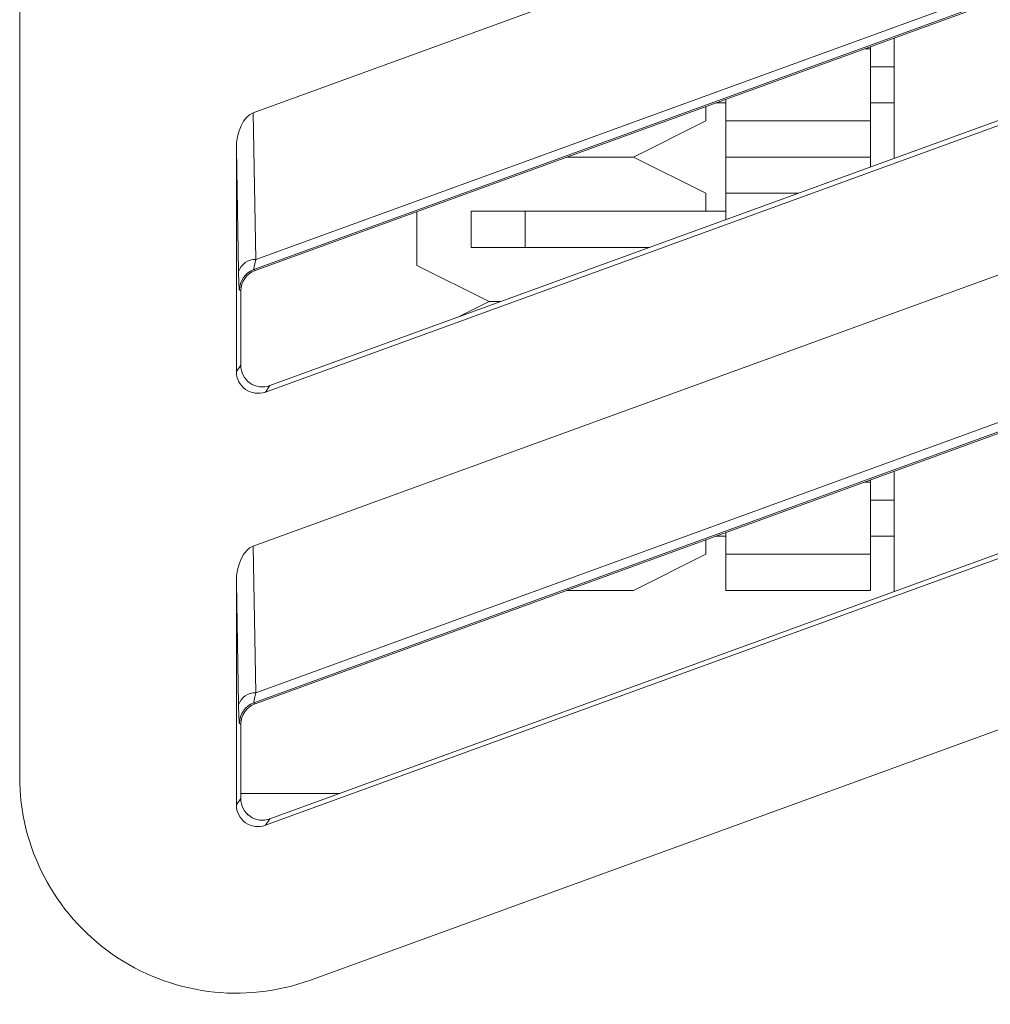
# Model space of a CAD drawing. Header units: millimetres. Extents: x -420 to 420, y -297 to 297.
# Tile 65 of 202: x -60 to -46, y -41 to -27. Entities that reach past the tile are written whole.
import ezdxf

# ---------------------------------------------------------------- set-up
doc = ezdxf.new("R2010")
doc.units = ezdxf.units.MM
doc.header["$MEASUREMENT"] = 0
doc.layers.add('layer 1', color=7, linetype='Continuous')

msp = doc.modelspace()

# ---------------------------------------------------------------- linework, layer by layer
at = {"layer": 'layer 1', "lineweight": 9}
for points in [[(-59.657, -37.73), (-59.657, -37.73), (-59.657, 0.8857), (-59.657, 0.8857)], [(-56.424, -28.5378), (-56.424, -28.5378), (-37.602, -21.6871), (-37.602, -21.6871)], [(-56.3978, -30.7225), (-56.3978, -30.7225), (-37.1234, -23.7099), (-37.1234, -23.7099)], [(-37.5972, -23.8597), (-37.5972, -23.8597), (-56.4164, -30.7093), (-56.4164, -30.7093)], [(-56.387, -30.5687), (-56.387, -30.5687), (-37.639, -23.7449), (-37.639, -23.7449)], [(-56.2544, -32.4045), (-56.2544, -32.4045), (-36.8538, -25.3434), (-36.8538, -25.3434)], [(-36.9184, -25.2982), (-36.9184, -25.2982), (-56.1926, -32.3163), (-56.1926, -32.3163)], [(-47.5468, -29.168), (-47.5468, -29.168), (-47.5468, -27.5022), (-47.5468, -27.5022)], [(-47.8766, -27.651), (-47.8766, -27.651), (-47.9554, -27.651), (-47.9554, -27.651)], [(-47.8766, -27.6222), (-47.8766, -27.6222), (-47.8766, -27.651), (-47.8766, -27.651)], [(-47.8766, -27.651), (-47.8766, -27.651), (-47.8766, -28.651), (-47.8766, -28.651)], [(-56.424, -34.5379), (-56.424, -34.5379), (-37.602, -27.6872), (-37.602, -27.6872)], [(-47.8766, -27.901), (-47.8766, -27.901), (-47.5468, -27.901), (-47.5468, -27.901)], [(-49.8767, -28.35), (-49.8767, -28.35), (-49.8767, -28.651), (-49.8767, -28.651)], [(-50.1569, -28.4518), (-50.1569, -28.4518), (-50.1569, -28.651), (-50.1569, -28.651)], [(-50.0169, -28.401), (-50.0169, -28.401), (-49.8767, -28.401), (-49.8767, -28.401)], [(-47.8766, -28.401), (-47.8766, -28.401), (-47.5468, -28.401), (-47.5468, -28.401)], [(-56.424, -28.5378), (-56.5602, -28.5874), (-56.657, -28.7962), (-56.657, -29.041)], [(-56.424, -28.5378), (-56.5602, -28.5874), (-56.657, -28.7962), (-56.657, -29.041)], [(-56.424, -28.5378), (-56.5602, -28.5874), (-56.657, -28.7962), (-56.657, -29.041)], [(-56.424, -28.5378), (-56.5602, -28.5874), (-56.657, -28.7962), (-56.657, -29.041)], [(-56.424, -28.5378), (-56.5602, -28.5874), (-56.657, -28.7962), (-56.657, -29.041)], [(-56.424, -28.5378), (-56.5602, -28.5874), (-56.657, -28.7962), (-56.657, -29.041)], [(-56.424, -28.5378), (-56.5602, -28.5874), (-56.657, -28.7962), (-56.657, -29.041)], [(-56.424, -28.5378), (-56.5602, -28.5874), (-56.657, -28.7962), (-56.657, -29.041)], [(-56.424, -28.5378), (-56.5602, -28.5874), (-56.657, -28.7962), (-56.657, -29.041)], [(-56.424, -28.5378), (-56.5602, -28.5874), (-56.657, -28.7962), (-56.657, -29.041)], [(-56.424, -28.5378), (-56.5602, -28.5874), (-56.657, -28.7962), (-56.657, -29.041)], [(-56.424, -28.5378), (-56.5602, -28.5874), (-56.657, -28.7962), (-56.657, -29.041)], [(-56.424, -28.5378), (-56.5602, -28.5874), (-56.657, -28.7962), (-56.657, -29.041)], [(-56.424, -28.5378), (-56.5602, -28.5874), (-56.657, -28.7962), (-56.657, -29.041)], [(-56.424, -28.5378), (-56.5602, -28.5874), (-56.657, -28.7962), (-56.657, -29.041)], [(-56.424, -28.5378), (-56.5602, -28.5874), (-56.657, -28.7962), (-56.657, -29.041)], [(-56.424, -28.5378), (-56.5602, -28.5874), (-56.657, -28.7962), (-56.657, -29.041)], [(-56.424, -28.5378), (-56.5602, -28.5874), (-56.657, -28.7962), (-56.657, -29.041)], [(-56.424, -28.5378), (-56.5602, -28.5874), (-56.657, -28.7962), (-56.657, -29.041)], [(-56.424, -28.5378), (-56.5602, -28.5874), (-56.657, -28.7962), (-56.657, -29.041)], [(-56.424, -28.5378), (-56.5602, -28.5874), (-56.657, -28.7962), (-56.657, -29.041)], [(-56.424, -28.5378), (-56.424, -28.5378), (-56.424, -28.5378), (-56.424, -28.5378)], [(-56.424, -28.5378), (-56.424, -28.5378), (-56.387, -30.5687), (-56.387, -30.5687)], [(-51.1569, -29.151), (-51.1569, -29.151), (-50.1569, -28.651), (-50.1569, -28.651)], [(-49.8767, -28.651), (-49.8767, -28.651), (-47.8766, -28.651), (-47.8766, -28.651)], [(-49.8767, -29.151), (-49.8767, -29.151), (-49.8767, -28.651), (-49.8767, -28.651)], [(-47.8766, -28.651), (-47.8766, -28.651), (-47.8766, -29.151), (-47.8766, -29.151)], [(-56.657, -29.041), (-56.657, -29.041), (-56.657, -29.041), (-56.657, -29.041)], [(-56.657, -29.041), (-56.657, -29.041), (-56.657, -32.1227), (-56.657, -32.1227)], [(-56.626, -30.7357), (-56.626, -30.7357), (-56.657, -29.041), (-56.657, -29.041)], [(-51.1569, -29.151), (-51.1569, -29.151), (-52.0783, -29.151), (-52.0783, -29.151)], [(-50.1569, -29.6511), (-50.1569, -29.6511), (-51.1569, -29.151), (-51.1569, -29.151)], [(-47.8766, -29.151), (-47.8766, -29.151), (-49.8767, -29.151), (-49.8767, -29.151)], [(-49.8767, -29.6511), (-49.8767, -29.6511), (-49.8767, -29.151), (-49.8767, -29.151)], [(-47.8766, -29.151), (-47.8766, -29.151), (-47.8766, -29.2882), (-47.8766, -29.2882)], [(-56.3978, -36.7226), (-56.3978, -36.7226), (-37.1234, -29.7101), (-37.1234, -29.7101)], [(-50.1569, -29.6511), (-50.1569, -29.6511), (-50.1569, -29.9011), (-50.1569, -29.9011)], [(-49.8767, -29.6511), (-49.8767, -29.6511), (-49.8767, -30.0165), (-49.8767, -30.0165)], [(-48.8728, -29.6511), (-48.8728, -29.6511), (-49.8767, -29.6511), (-49.8767, -29.6511)], [(-37.5972, -29.8599), (-37.5972, -29.8599), (-56.4164, -36.7094), (-56.4164, -36.7094)], [(-56.387, -36.5688), (-56.387, -36.5688), (-37.639, -29.7451), (-37.639, -29.7451)], [(-54.1569, -30.6511), (-54.1569, -30.6511), (-54.1569, -29.9073), (-54.1569, -29.9073)], [(-53.4069, -29.9011), (-53.4069, -29.9011), (-53.4069, -30.4011), (-53.4069, -30.4011)], [(-53.4069, -29.9011), (-53.4069, -29.9011), (-52.6569, -29.9011), (-52.6569, -29.9011)], [(-52.6569, -29.9011), (-52.6569, -29.9011), (-52.6569, -30.4011), (-52.6569, -30.4011)], [(-52.6569, -29.9011), (-52.6569, -29.9011), (-49.8767, -29.9011), (-49.8767, -29.9011)], [(-53.4069, -30.4011), (-53.4069, -30.4011), (-52.6569, -30.4011), (-52.6569, -30.4011)], [(-52.6569, -30.4011), (-52.6569, -30.4011), (-50.9327, -30.4011), (-50.9327, -30.4011)], [(-56.387, -30.5687), (-56.4952, -30.5641), (-56.593, -30.6325), (-56.626, -30.7357)], [(-56.387, -30.5687), (-56.4096, -30.6563), (-56.4204, -30.7083), (-56.4164, -30.7093)], [(-56.387, -30.5687), (-56.4096, -30.6563), (-56.4204, -30.7083), (-56.4164, -30.7093)], [(-56.387, -30.5687), (-56.4096, -30.6563), (-56.4204, -30.7083), (-56.4164, -30.7095)], [(-56.387, -30.5687), (-56.4096, -30.6563), (-56.4204, -30.7083), (-56.4164, -30.7095)], [(-56.387, -30.5687), (-56.4096, -30.6563), (-56.4204, -30.7083), (-56.4164, -30.7095)], [(-56.387, -30.5687), (-56.4096, -30.6563), (-56.4204, -30.7083), (-56.4164, -30.7095)], [(-56.387, -30.5687), (-56.4096, -30.6563), (-56.4204, -30.7083), (-56.4164, -30.7095)], [(-56.387, -30.5687), (-56.4096, -30.6563), (-56.4204, -30.7083), (-56.4164, -30.7095)], [(-56.387, -30.5687), (-56.4096, -30.6563), (-56.4204, -30.7083), (-56.4164, -30.7095)], [(-56.387, -30.5687), (-56.4096, -30.6563), (-56.4204, -30.7083), (-56.4164, -30.7095)], [(-56.387, -30.5687), (-56.4096, -30.6563), (-56.4204, -30.7083), (-56.4164, -30.7095)], [(-56.387, -30.5687), (-56.4096, -30.6563), (-56.4204, -30.7083), (-56.4164, -30.7095)], [(-56.387, -30.5687), (-56.4096, -30.6563), (-56.4204, -30.7083), (-56.4164, -30.7095)], [(-56.387, -30.5687), (-56.4096, -30.6563), (-56.4204, -30.7083), (-56.4164, -30.7095)], [(-56.387, -30.5687), (-56.4096, -30.6563), (-56.4204, -30.7083), (-56.4164, -30.7095)], [(-56.387, -30.5687), (-56.4096, -30.6563), (-56.4204, -30.7083), (-56.4164, -30.7095)], [(-56.387, -30.5687), (-56.4096, -30.6563), (-56.4204, -30.7083), (-56.4164, -30.7095)], [(-56.387, -30.5687), (-56.4096, -30.6563), (-56.4204, -30.7083), (-56.4164, -30.7095)], [(-56.387, -30.5687), (-56.4096, -30.6563), (-56.4204, -30.7083), (-56.4164, -30.7095)], [(-56.387, -30.5687), (-56.4096, -30.6563), (-56.4204, -30.7083), (-56.4164, -30.7095)], [(-56.387, -30.5687), (-56.4096, -30.6563), (-56.4204, -30.7083), (-56.4164, -30.7095)], [(-56.387, -30.5687), (-56.387, -30.5687), (-56.387, -30.5687), (-56.387, -30.5687)], [(-54.1569, -30.6511), (-54.1569, -30.6511), (-53.1569, -31.1511), (-53.1569, -31.1511)], [(-56.626, -30.7357), (-56.6232, -30.8935), (-56.6186, -30.9879), (-56.6138, -30.9913)], [(-56.626, -30.7357), (-56.626, -30.7357), (-56.626, -30.7357), (-56.626, -30.7357)], [(-56.626, -30.7357), (-56.6232, -30.8935), (-56.6186, -30.9879), (-56.6138, -30.9913)], [(-56.626, -30.7357), (-56.6232, -30.8935), (-56.6186, -30.9879), (-56.6138, -30.9913)], [(-56.626, -30.7357), (-56.6232, -30.8935), (-56.6186, -30.9879), (-56.6138, -30.9913)], [(-56.626, -30.7357), (-56.6232, -30.8935), (-56.6186, -30.9879), (-56.6138, -30.9913)], [(-56.626, -30.7357), (-56.6232, -30.8935), (-56.6186, -30.9879), (-56.6138, -30.9913)], [(-56.626, -30.7357), (-56.6232, -30.8935), (-56.6186, -30.9879), (-56.6138, -30.9913)], [(-56.626, -30.7357), (-56.6232, -30.8935), (-56.6186, -30.9879), (-56.6138, -30.9913)], [(-56.626, -30.7357), (-56.6232, -30.8935), (-56.6186, -30.9879), (-56.6138, -30.9913)], [(-56.626, -30.7357), (-56.6232, -30.8935), (-56.6186, -30.9879), (-56.6138, -30.9913)], [(-56.626, -30.7357), (-56.6232, -30.8935), (-56.6186, -30.9879), (-56.6138, -30.9913)], [(-56.626, -30.7357), (-56.6232, -30.8935), (-56.6186, -30.9879), (-56.6138, -30.9913)], [(-56.626, -30.7357), (-56.6232, -30.8935), (-56.6186, -30.9879), (-56.6138, -30.9913)], [(-56.626, -30.7357), (-56.6232, -30.8935), (-56.6186, -30.9879), (-56.6138, -30.9913)], [(-56.626, -30.7357), (-56.6232, -30.8935), (-56.6186, -30.9879), (-56.6138, -30.9913)], [(-56.626, -30.7357), (-56.6232, -30.8935), (-56.6186, -30.9879), (-56.6138, -30.9913)], [(-56.626, -30.7357), (-56.6232, -30.8935), (-56.6186, -30.9879), (-56.6138, -30.9913)], [(-56.626, -30.7357), (-56.6232, -30.8935), (-56.6186, -30.9879), (-56.6138, -30.9913)], [(-56.626, -30.7357), (-56.6232, -30.8935), (-56.6186, -30.9879), (-56.6138, -30.9913)], [(-56.626, -30.7357), (-56.6232, -30.8935), (-56.6186, -30.9879), (-56.6138, -30.9913)], [(-56.626, -30.7357), (-56.6232, -30.8935), (-56.6186, -30.9879), (-56.6138, -30.9913)], [(-56.4164, -30.7093), (-56.535, -30.7525), (-56.6138, -30.8651), (-56.6138, -30.9913)], [(-56.3978, -30.7225), (-56.5162, -30.7657), (-56.5952, -30.8783), (-56.5952, -31.0043)], [(-56.3978, -30.7225), (-56.5162, -30.7657), (-56.5952, -30.8783), (-56.5952, -31.0043)], [(-56.3978, -30.7225), (-56.5162, -30.7657), (-56.5952, -30.8783), (-56.5952, -31.0043)], [(-56.3978, -30.7225), (-56.5162, -30.7657), (-56.5952, -30.8783), (-56.5952, -31.0043)], [(-56.3978, -30.7225), (-56.5162, -30.7657), (-56.5952, -30.8783), (-56.5952, -31.0043)], [(-56.3978, -30.7225), (-56.5162, -30.7657), (-56.5952, -30.8783), (-56.5952, -31.0043)], [(-56.3978, -30.7225), (-56.5162, -30.7657), (-56.5952, -30.8783), (-56.5952, -31.0043)], [(-56.3978, -30.7225), (-56.5162, -30.7657), (-56.5952, -30.8783), (-56.5952, -31.0043)], [(-56.3978, -30.7225), (-56.5162, -30.7657), (-56.5952, -30.8783), (-56.5952, -31.0043)], [(-56.3978, -30.7225), (-56.5162, -30.7657), (-56.5952, -30.8783), (-56.5952, -31.0043)], [(-56.3978, -30.7225), (-56.5162, -30.7657), (-56.5952, -30.8783), (-56.5952, -31.0043)], [(-56.3978, -30.7225), (-56.5162, -30.7657), (-56.5952, -30.8783), (-56.5952, -31.0043)], [(-56.3978, -30.7225), (-56.5162, -30.7657), (-56.5952, -30.8783), (-56.5952, -31.0043)], [(-56.3978, -30.7225), (-56.5162, -30.7657), (-56.5952, -30.8783), (-56.5952, -31.0043)], [(-56.3978, -30.7225), (-56.5162, -30.7657), (-56.5952, -30.8783), (-56.5952, -31.0043)], [(-56.3978, -30.7225), (-56.5162, -30.7657), (-56.5952, -30.8783), (-56.5952, -31.0043)], [(-56.3978, -30.7225), (-56.5162, -30.7657), (-56.5952, -30.8783), (-56.5952, -31.0043)], [(-56.3978, -30.7225), (-56.5162, -30.7657), (-56.5952, -30.8783), (-56.5952, -31.0043)], [(-56.3978, -30.7225), (-56.5162, -30.7657), (-56.5952, -30.8783), (-56.5952, -31.0043)], [(-56.3978, -30.7225), (-56.5162, -30.7657), (-56.5952, -30.8783), (-56.5952, -31.0043)], [(-56.3978, -30.7225), (-56.5162, -30.7657), (-56.5952, -30.8783), (-56.5952, -31.0043)], [(-56.4164, -30.7093), (-56.4164, -30.7093), (-56.4164, -30.7095), (-56.4164, -30.7095)], [(-56.4164, -30.7093), (-56.4164, -30.7093), (-56.3978, -30.7225), (-56.3978, -30.7225)], [(-56.3978, -30.7225), (-56.3978, -30.7225), (-56.3978, -30.7225), (-56.3978, -30.7225)], [(-56.6138, -30.9913), (-56.6138, -30.9913), (-56.6138, -30.9913), (-56.6138, -30.9913)], [(-56.5952, -31.0043), (-56.5952, -31.0043), (-56.6138, -30.9913), (-56.6138, -30.9913)], [(-56.5952, -32.0345), (-56.5952, -32.0345), (-56.5952, -31.0043), (-56.5952, -31.0043)], [(-56.5952, -31.0043), (-56.5952, -31.0043), (-56.5952, -31.0043), (-56.5952, -31.0043)], [(-53.1569, -31.1511), (-53.1569, -31.1511), (-53.5971, -31.3713), (-53.5971, -31.3713)], [(-52.9925, -31.1511), (-52.9925, -31.1511), (-53.1569, -31.1511), (-53.1569, -31.1511)], [(-56.2544, -38.4046), (-56.2544, -38.4046), (-36.8538, -31.3435), (-36.8538, -31.3435)], [(-36.9184, -31.2983), (-36.9184, -31.2983), (-56.1926, -38.3164), (-56.1926, -38.3164)], [(-56.657, -32.1227), (-56.657, -32.1227), (-56.5952, -32.0345), (-56.5952, -32.0345)], [(-56.5952, -32.0345), (-56.5952, -32.0345), (-56.5952, -32.0345), (-56.5952, -32.0345)], [(-56.657, -32.1227), (-56.657, -32.1227), (-56.657, -32.1227), (-56.657, -32.1227)], [(-56.4672, -32.2801), (-56.4672, -32.2801), (-56.4672, -32.2803), (-56.4672, -32.2803)], [(-56.529, -32.3685), (-56.529, -32.3685), (-56.529, -32.3685), (-56.529, -32.3685)], [(-56.1926, -32.3163), (-56.1926, -32.3163), (-56.2544, -32.4045), (-56.2544, -32.4045)], [(-56.2544, -32.4045), (-56.2544, -32.4045), (-56.2544, -32.4047), (-56.2544, -32.4047)], [(-56.1926, -32.3163), (-56.1926, -32.3163), (-56.1926, -32.3163), (-56.1926, -32.3163)], [(-35.6304, -33.2695), (-35.6304, -33.2695), (-55.6308, -40.5491), (-55.6308, -40.5491)], [(-47.5468, -35.1682), (-47.5468, -35.1682), (-47.5468, -33.5023), (-47.5468, -33.5023)], [(-47.8766, -33.6511), (-47.8766, -33.6511), (-47.9554, -33.6511), (-47.9554, -33.6511)], [(-47.8766, -33.6223), (-47.8766, -33.6223), (-47.8766, -33.6511), (-47.8766, -33.6511)], [(-47.8766, -33.6511), (-47.8766, -33.6511), (-47.8766, -34.6511), (-47.8766, -34.6511)], [(-47.8766, -33.9011), (-47.8766, -33.9011), (-47.5468, -33.9011), (-47.5468, -33.9011)], [(-49.8767, -34.3501), (-49.8767, -34.3501), (-49.8767, -34.6511), (-49.8767, -34.6511)], [(-50.1569, -34.4519), (-50.1569, -34.4519), (-50.1569, -34.6511), (-50.1569, -34.6511)], [(-50.0169, -34.4011), (-50.0169, -34.4011), (-49.8767, -34.4011), (-49.8767, -34.4011)], [(-47.8766, -34.4011), (-47.8766, -34.4011), (-47.5468, -34.4011), (-47.5468, -34.4011)], [(-56.424, -34.5379), (-56.5602, -34.5875), (-56.657, -34.7963), (-56.657, -35.0412)], [(-56.424, -34.5379), (-56.5602, -34.5875), (-56.657, -34.7963), (-56.657, -35.0412)], [(-56.424, -34.5379), (-56.5602, -34.5875), (-56.657, -34.7963), (-56.657, -35.0412)], [(-56.424, -34.5379), (-56.5602, -34.5875), (-56.657, -34.7963), (-56.657, -35.0412)], [(-56.424, -34.5379), (-56.5602, -34.5875), (-56.657, -34.7963), (-56.657, -35.0412)], [(-56.424, -34.5379), (-56.5602, -34.5875), (-56.657, -34.7963), (-56.657, -35.0412)], [(-56.424, -34.5379), (-56.5602, -34.5875), (-56.657, -34.7963), (-56.657, -35.0412)], [(-56.424, -34.5379), (-56.5602, -34.5875), (-56.657, -34.7963), (-56.657, -35.0412)], [(-56.424, -34.5379), (-56.5602, -34.5875), (-56.657, -34.7963), (-56.657, -35.0412)], [(-56.424, -34.5379), (-56.5602, -34.5875), (-56.657, -34.7963), (-56.657, -35.0412)], [(-56.424, -34.5379), (-56.5602, -34.5875), (-56.657, -34.7963), (-56.657, -35.0412)], [(-56.424, -34.5379), (-56.5602, -34.5875), (-56.657, -34.7963), (-56.657, -35.0412)], [(-56.424, -34.5379), (-56.5602, -34.5875), (-56.657, -34.7963), (-56.657, -35.0412)], [(-56.424, -34.5379), (-56.5602, -34.5875), (-56.657, -34.7963), (-56.657, -35.0412)], [(-56.424, -34.5379), (-56.5602, -34.5875), (-56.657, -34.7963), (-56.657, -35.0412)], [(-56.424, -34.5379), (-56.5602, -34.5875), (-56.657, -34.7963), (-56.657, -35.0412)], [(-56.424, -34.5379), (-56.5602, -34.5875), (-56.657, -34.7963), (-56.657, -35.0412)], [(-56.424, -34.5379), (-56.5602, -34.5875), (-56.657, -34.7963), (-56.657, -35.0412)], [(-56.424, -34.5379), (-56.5602, -34.5875), (-56.657, -34.7963), (-56.657, -35.0412)], [(-56.424, -34.5379), (-56.5602, -34.5875), (-56.657, -34.7963), (-56.657, -35.0412)], [(-56.424, -34.5379), (-56.5602, -34.5875), (-56.657, -34.7963), (-56.657, -35.0412)], [(-56.424, -34.5379), (-56.424, -34.5379), (-56.424, -34.5379), (-56.424, -34.5379)], [(-56.424, -34.5379), (-56.424, -34.5379), (-56.387, -36.5688), (-56.387, -36.5688)], [(-51.1569, -35.1512), (-51.1569, -35.1512), (-50.1569, -34.6511), (-50.1569, -34.6511)], [(-49.8767, -34.6511), (-49.8767, -34.6511), (-47.8766, -34.6511), (-47.8766, -34.6511)], [(-49.8767, -35.1512), (-49.8767, -35.1512), (-49.8767, -34.6511), (-49.8767, -34.6511)], [(-47.8766, -34.6511), (-47.8766, -34.6511), (-47.8766, -35.1512), (-47.8766, -35.1512)], [(-56.657, -35.0412), (-56.657, -35.0412), (-56.657, -35.0412), (-56.657, -35.0412)], [(-56.657, -35.0412), (-56.657, -35.0412), (-56.657, -38.1228), (-56.657, -38.1228)], [(-56.626, -36.7358), (-56.626, -36.7358), (-56.657, -35.0412), (-56.657, -35.0412)], [(-51.1569, -35.1512), (-51.1569, -35.1512), (-52.0783, -35.1512), (-52.0783, -35.1512)], [(-47.8766, -35.1512), (-47.8766, -35.1512), (-49.8767, -35.1512), (-49.8767, -35.1512)], [(-56.387, -36.5688), (-56.4952, -36.5642), (-56.593, -36.6326), (-56.626, -36.7358)], [(-56.387, -36.5688), (-56.4096, -36.6564), (-56.4204, -36.7084), (-56.4164, -36.7094)], [(-56.387, -36.5688), (-56.4096, -36.6564), (-56.4204, -36.7084), (-56.4164, -36.7094)], [(-56.387, -36.5688), (-56.4096, -36.6564), (-56.4204, -36.7084), (-56.4164, -36.7096)], [(-56.387, -36.5688), (-56.4096, -36.6564), (-56.4204, -36.7084), (-56.4164, -36.7096)], [(-56.387, -36.5688), (-56.4096, -36.6564), (-56.4204, -36.7084), (-56.4164, -36.7096)], [(-56.387, -36.5688), (-56.4096, -36.6564), (-56.4204, -36.7084), (-56.4164, -36.7096)], [(-56.387, -36.5688), (-56.4096, -36.6564), (-56.4204, -36.7084), (-56.4164, -36.7096)], [(-56.387, -36.5688), (-56.4096, -36.6564), (-56.4204, -36.7084), (-56.4164, -36.7096)], [(-56.387, -36.5688), (-56.4096, -36.6564), (-56.4204, -36.7084), (-56.4164, -36.7096)], [(-56.387, -36.5688), (-56.4096, -36.6564), (-56.4204, -36.7084), (-56.4164, -36.7096)], [(-56.387, -36.5688), (-56.4096, -36.6564), (-56.4204, -36.7084), (-56.4164, -36.7096)], [(-56.387, -36.5688), (-56.4096, -36.6564), (-56.4204, -36.7084), (-56.4164, -36.7096)], [(-56.387, -36.5688), (-56.4096, -36.6564), (-56.4204, -36.7084), (-56.4164, -36.7096)], [(-56.387, -36.5688), (-56.4096, -36.6564), (-56.4204, -36.7084), (-56.4164, -36.7096)], [(-56.387, -36.5688), (-56.4096, -36.6564), (-56.4204, -36.7084), (-56.4164, -36.7096)], [(-56.387, -36.5688), (-56.4096, -36.6564), (-56.4204, -36.7084), (-56.4164, -36.7096)], [(-56.387, -36.5688), (-56.4096, -36.6564), (-56.4204, -36.7084), (-56.4164, -36.7096)], [(-56.387, -36.5688), (-56.4096, -36.6564), (-56.4204, -36.7084), (-56.4164, -36.7096)], [(-56.387, -36.5688), (-56.4096, -36.6564), (-56.4204, -36.7084), (-56.4164, -36.7096)], [(-56.387, -36.5688), (-56.4096, -36.6564), (-56.4204, -36.7084), (-56.4164, -36.7096)], [(-56.387, -36.5688), (-56.4096, -36.6564), (-56.4204, -36.7084), (-56.4164, -36.7096)], [(-56.387, -36.5688), (-56.387, -36.5688), (-56.387, -36.5688), (-56.387, -36.5688)], [(-56.626, -36.7358), (-56.6232, -36.8936), (-56.6186, -36.988), (-56.6138, -36.9914)], [(-56.626, -36.7358), (-56.626, -36.7358), (-56.626, -36.7358), (-56.626, -36.7358)], [(-56.626, -36.7358), (-56.6232, -36.8936), (-56.6186, -36.988), (-56.6138, -36.9914)], [(-56.626, -36.7358), (-56.6232, -36.8936), (-56.6186, -36.988), (-56.6138, -36.9914)], [(-56.626, -36.7358), (-56.6232, -36.8936), (-56.6186, -36.988), (-56.6138, -36.9914)], [(-56.626, -36.7358), (-56.6232, -36.8936), (-56.6186, -36.988), (-56.6138, -36.9914)], [(-56.626, -36.7358), (-56.6232, -36.8936), (-56.6186, -36.988), (-56.6138, -36.9914)], [(-56.626, -36.7358), (-56.6232, -36.8936), (-56.6186, -36.988), (-56.6138, -36.9914)], [(-56.626, -36.7358), (-56.6232, -36.8936), (-56.6186, -36.988), (-56.6138, -36.9914)], [(-56.626, -36.7358), (-56.6232, -36.8936), (-56.6186, -36.988), (-56.6138, -36.9914)], [(-56.626, -36.7358), (-56.6232, -36.8936), (-56.6186, -36.988), (-56.6138, -36.9914)], [(-56.626, -36.7358), (-56.6232, -36.8936), (-56.6186, -36.988), (-56.6138, -36.9914)], [(-56.626, -36.7358), (-56.6232, -36.8936), (-56.6186, -36.988), (-56.6138, -36.9914)], [(-56.626, -36.7358), (-56.6232, -36.8936), (-56.6186, -36.988), (-56.6138, -36.9914)], [(-56.626, -36.7358), (-56.6232, -36.8936), (-56.6186, -36.988), (-56.6138, -36.9914)], [(-56.626, -36.7358), (-56.6232, -36.8936), (-56.6186, -36.988), (-56.6138, -36.9914)], [(-56.626, -36.7358), (-56.6232, -36.8936), (-56.6186, -36.988), (-56.6138, -36.9914)], [(-56.626, -36.7358), (-56.6232, -36.8936), (-56.6186, -36.988), (-56.6138, -36.9914)], [(-56.626, -36.7358), (-56.6232, -36.8936), (-56.6186, -36.988), (-56.6138, -36.9914)], [(-56.626, -36.7358), (-56.6232, -36.8936), (-56.6186, -36.988), (-56.6138, -36.9914)], [(-56.626, -36.7358), (-56.6232, -36.8936), (-56.6186, -36.988), (-56.6138, -36.9914)], [(-56.626, -36.7358), (-56.6232, -36.8936), (-56.6186, -36.988), (-56.6138, -36.9914)], [(-56.4164, -36.7094), (-56.535, -36.7526), (-56.6138, -36.8652), (-56.6138, -36.9914)], [(-56.3978, -36.7226), (-56.5162, -36.7658), (-56.5952, -36.8784), (-56.5952, -37.0044)], [(-56.3978, -36.7226), (-56.5162, -36.7658), (-56.5952, -36.8784), (-56.5952, -37.0044)], [(-56.3978, -36.7226), (-56.5162, -36.7658), (-56.5952, -36.8784), (-56.5952, -37.0044)], [(-56.3978, -36.7226), (-56.5162, -36.7658), (-56.5952, -36.8784), (-56.5952, -37.0044)], [(-56.3978, -36.7226), (-56.5162, -36.7658), (-56.5952, -36.8784), (-56.5952, -37.0044)], [(-56.3978, -36.7226), (-56.5162, -36.7658), (-56.5952, -36.8784), (-56.5952, -37.0044)], [(-56.3978, -36.7226), (-56.5162, -36.7658), (-56.5952, -36.8784), (-56.5952, -37.0044)], [(-56.3978, -36.7226), (-56.5162, -36.7658), (-56.5952, -36.8784), (-56.5952, -37.0044)], [(-56.3978, -36.7226), (-56.5162, -36.7658), (-56.5952, -36.8784), (-56.5952, -37.0044)], [(-56.3978, -36.7226), (-56.5162, -36.7658), (-56.5952, -36.8784), (-56.5952, -37.0044)], [(-56.3978, -36.7226), (-56.5162, -36.7658), (-56.5952, -36.8784), (-56.5952, -37.0044)], [(-56.3978, -36.7226), (-56.5162, -36.7658), (-56.5952, -36.8784), (-56.5952, -37.0044)], [(-56.3978, -36.7226), (-56.5162, -36.7658), (-56.5952, -36.8784), (-56.5952, -37.0044)], [(-56.3978, -36.7226), (-56.5162, -36.7658), (-56.5952, -36.8784), (-56.5952, -37.0044)], [(-56.3978, -36.7226), (-56.5162, -36.7658), (-56.5952, -36.8784), (-56.5952, -37.0044)], [(-56.3978, -36.7226), (-56.5162, -36.7658), (-56.5952, -36.8784), (-56.5952, -37.0044)], [(-56.3978, -36.7226), (-56.5162, -36.7658), (-56.5952, -36.8784), (-56.5952, -37.0044)], [(-56.3978, -36.7226), (-56.5162, -36.7658), (-56.5952, -36.8784), (-56.5952, -37.0044)], [(-56.3978, -36.7226), (-56.5162, -36.7658), (-56.5952, -36.8784), (-56.5952, -37.0044)], [(-56.3978, -36.7226), (-56.5162, -36.7658), (-56.5952, -36.8784), (-56.5952, -37.0044)], [(-56.3978, -36.7226), (-56.5162, -36.7658), (-56.5952, -36.8784), (-56.5952, -37.0044)], [(-56.4164, -36.7094), (-56.4164, -36.7094), (-56.4164, -36.7096), (-56.4164, -36.7096)], [(-56.4164, -36.7094), (-56.4164, -36.7094), (-56.3978, -36.7226), (-56.3978, -36.7226)], [(-56.3978, -36.7226), (-56.3978, -36.7226), (-56.3978, -36.7226), (-56.3978, -36.7226)], [(-56.6138, -36.9914), (-56.6138, -36.9914), (-56.6138, -36.9914), (-56.6138, -36.9914)], [(-56.5952, -37.0044), (-56.5952, -37.0044), (-56.6138, -36.9914), (-56.6138, -36.9914)], [(-56.5952, -38.0346), (-56.5952, -38.0346), (-56.5952, -37.0044), (-56.5952, -37.0044)], [(-56.5952, -37.0044), (-56.5952, -37.0044), (-56.5952, -37.0044), (-56.5952, -37.0044)], [(-56.657, -38.1228), (-56.657, -38.1228), (-56.5952, -38.0346), (-56.5952, -38.0346)], [(-56.5952, -37.9638), (-56.5952, -37.9638), (-55.2246, -37.9638), (-55.2246, -37.9638)], [(-56.5952, -38.0346), (-56.5952, -38.0346), (-56.5952, -38.0346), (-56.5952, -38.0346)], [(-56.657, -38.1228), (-56.657, -38.1228), (-56.657, -38.1228), (-56.657, -38.1228)], [(-56.4672, -38.2802), (-56.4672, -38.2802), (-56.4672, -38.2804), (-56.4672, -38.2804)], [(-56.529, -38.3686), (-56.529, -38.3686), (-56.529, -38.3686), (-56.529, -38.3686)], [(-56.1926, -38.3164), (-56.1926, -38.3164), (-56.2544, -38.4046), (-56.2544, -38.4046)], [(-56.2544, -38.4046), (-56.2544, -38.4046), (-56.2544, -38.4048), (-56.2544, -38.4048)], [(-56.1926, -38.3164), (-56.1926, -38.3164), (-56.1926, -38.3164), (-56.1926, -38.3164)]]:
    msp.add_open_spline(points, degree=3, dxfattribs=at)
for points in [[(-56.5952, -32.0345), (-56.5952, -32.1323), (-56.5474, -32.2241), (-56.4672, -32.2801), (-56.4672, -32.2801), (-56.387, -32.3363), (-56.2846, -32.3497), (-56.1926, -32.3163)], [(-56.5952, -32.0345), (-56.5952, -32.1323), (-56.5474, -32.2241), (-56.4672, -32.2801), (-56.4672, -32.2801), (-56.387, -32.3363), (-56.2846, -32.3497), (-56.1926, -32.3163)], [(-56.5952, -32.0345), (-56.5952, -32.1323), (-56.5474, -32.2241), (-56.4672, -32.2801), (-56.4672, -32.2801), (-56.387, -32.3363), (-56.2846, -32.3497), (-56.1926, -32.3163)], [(-56.5952, -32.0345), (-56.5952, -32.1323), (-56.5474, -32.2241), (-56.4672, -32.2801), (-56.4672, -32.2801), (-56.387, -32.3363), (-56.2846, -32.3497), (-56.1926, -32.3163)], [(-56.5952, -32.0345), (-56.5952, -32.1323), (-56.5474, -32.2241), (-56.4672, -32.2801), (-56.4672, -32.2801), (-56.387, -32.3363), (-56.2846, -32.3497), (-56.1926, -32.3163)], [(-56.5952, -32.0345), (-56.5952, -32.1323), (-56.5474, -32.2241), (-56.4672, -32.2801), (-56.4672, -32.2801), (-56.387, -32.3363), (-56.2846, -32.3497), (-56.1926, -32.3163)], [(-56.5952, -32.0345), (-56.5952, -32.1323), (-56.5474, -32.2241), (-56.4672, -32.2801), (-56.4672, -32.2801), (-56.387, -32.3363), (-56.2846, -32.3497), (-56.1926, -32.3163)], [(-56.5952, -32.0345), (-56.5952, -32.1323), (-56.5474, -32.2241), (-56.4672, -32.2801), (-56.4672, -32.2801), (-56.387, -32.3363), (-56.2846, -32.3497), (-56.1926, -32.3163)], [(-56.5952, -32.0345), (-56.5952, -32.1323), (-56.5474, -32.2241), (-56.4672, -32.2801), (-56.4672, -32.2801), (-56.387, -32.3363), (-56.2846, -32.3497), (-56.1926, -32.3163)], [(-56.5952, -32.0345), (-56.5952, -32.1323), (-56.5474, -32.2241), (-56.4672, -32.2801), (-56.4672, -32.2801), (-56.387, -32.3363), (-56.2846, -32.3497), (-56.1926, -32.3163)], [(-56.5952, -32.0345), (-56.5952, -32.1323), (-56.5474, -32.2241), (-56.4672, -32.2801), (-56.4672, -32.2801), (-56.387, -32.3363), (-56.2846, -32.3497), (-56.1926, -32.3163)], [(-56.5952, -32.0345), (-56.5952, -32.1325), (-56.5474, -32.2241), (-56.4672, -32.2801), (-56.4672, -32.2801), (-56.387, -32.3363), (-56.2846, -32.3497), (-56.1926, -32.3163)], [(-56.5952, -32.0345), (-56.5952, -32.1325), (-56.5474, -32.2241), (-56.4672, -32.2801), (-56.4672, -32.2801), (-56.387, -32.3363), (-56.2846, -32.3497), (-56.1926, -32.3163)], [(-56.5952, -32.0345), (-56.5952, -32.1325), (-56.5474, -32.2241), (-56.4672, -32.2801), (-56.4672, -32.2801), (-56.387, -32.3363), (-56.2846, -32.3497), (-56.1926, -32.3163)], [(-56.5952, -32.0345), (-56.5952, -32.1325), (-56.5474, -32.2241), (-56.4672, -32.2801), (-56.4672, -32.2801), (-56.387, -32.3363), (-56.2846, -32.3497), (-56.1926, -32.3163)], [(-56.5952, -32.0345), (-56.5952, -32.1325), (-56.5474, -32.2241), (-56.4672, -32.2803), (-56.4672, -32.2803), (-56.387, -32.3363), (-56.2846, -32.3497), (-56.1926, -32.3163)], [(-56.5952, -32.0345), (-56.5952, -32.1325), (-56.5474, -32.2241), (-56.4672, -32.2803), (-56.4672, -32.2803), (-56.387, -32.3363), (-56.2846, -32.3497), (-56.1926, -32.3163)], [(-56.5952, -32.0345), (-56.5952, -32.1325), (-56.5474, -32.2241), (-56.4672, -32.2803), (-56.4672, -32.2803), (-56.387, -32.3363), (-56.2846, -32.3497), (-56.1926, -32.3163)], [(-56.5952, -32.0345), (-56.5952, -32.1325), (-56.5474, -32.2241), (-56.4672, -32.2803), (-56.4672, -32.2803), (-56.387, -32.3363), (-56.2846, -32.3497), (-56.1926, -32.3163)], [(-56.5952, -32.0345), (-56.5952, -32.1325), (-56.5474, -32.2241), (-56.4672, -32.2803), (-56.4672, -32.2803), (-56.387, -32.3363), (-56.2846, -32.3497), (-56.1926, -32.3163)], [(-56.5952, -32.0345), (-56.5952, -32.1325), (-56.5474, -32.2241), (-56.4672, -32.2803), (-56.4672, -32.2803), (-56.387, -32.3363), (-56.2846, -32.3497), (-56.1926, -32.3163)], [(-56.657, -32.1227), (-56.657, -32.2207), (-56.6092, -32.3123), (-56.529, -32.3685), (-56.529, -32.3685), (-56.449, -32.4245), (-56.3464, -32.4381), (-56.2544, -32.4045)], [(-56.657, -32.1227), (-56.657, -32.2207), (-56.6092, -32.3123), (-56.529, -32.3685), (-56.529, -32.3685), (-56.449, -32.4245), (-56.3464, -32.4381), (-56.2544, -32.4045)], [(-56.657, -32.1227), (-56.657, -32.2207), (-56.6092, -32.3123), (-56.529, -32.3685), (-56.529, -32.3685), (-56.449, -32.4245), (-56.3464, -32.4381), (-56.2544, -32.4045)], [(-56.657, -32.1227), (-56.657, -32.2207), (-56.6092, -32.3123), (-56.529, -32.3685), (-56.529, -32.3685), (-56.449, -32.4245), (-56.3464, -32.4381), (-56.2544, -32.4045)], [(-56.657, -32.1227), (-56.657, -32.2207), (-56.6092, -32.3123), (-56.529, -32.3685), (-56.529, -32.3685), (-56.449, -32.4245), (-56.3464, -32.4381), (-56.2544, -32.4045)], [(-56.657, -32.1227), (-56.657, -32.2207), (-56.6092, -32.3123), (-56.529, -32.3685), (-56.529, -32.3685), (-56.449, -32.4245), (-56.3464, -32.4381), (-56.2544, -32.4045)], [(-56.657, -32.1227), (-56.657, -32.2207), (-56.6092, -32.3123), (-56.529, -32.3685), (-56.529, -32.3685), (-56.449, -32.4245), (-56.3464, -32.4381), (-56.2544, -32.4045)], [(-56.657, -32.1227), (-56.657, -32.2207), (-56.6092, -32.3123), (-56.529, -32.3685), (-56.529, -32.3685), (-56.449, -32.4245), (-56.3464, -32.4381), (-56.2544, -32.4045)], [(-56.657, -32.1227), (-56.657, -32.2207), (-56.6092, -32.3123), (-56.529, -32.3685), (-56.529, -32.3685), (-56.449, -32.4245), (-56.3464, -32.4381), (-56.2544, -32.4045)], [(-56.657, -32.1227), (-56.657, -32.2207), (-56.6092, -32.3123), (-56.529, -32.3685), (-56.529, -32.3685), (-56.449, -32.4245), (-56.3464, -32.4381), (-56.2544, -32.4045)], [(-56.657, -32.1227), (-56.657, -32.2207), (-56.6092, -32.3123), (-56.529, -32.3685), (-56.529, -32.3685), (-56.449, -32.4245), (-56.3464, -32.4381), (-56.2544, -32.4045)], [(-56.657, -32.1227), (-56.657, -32.2207), (-56.6092, -32.3123), (-56.529, -32.3685), (-56.529, -32.3685), (-56.449, -32.4245), (-56.3464, -32.4381), (-56.2544, -32.4045)], [(-56.657, -32.1227), (-56.657, -32.2207), (-56.6092, -32.3123), (-56.529, -32.3685), (-56.529, -32.3685), (-56.449, -32.4245), (-56.3464, -32.4381), (-56.2544, -32.4045)], [(-56.657, -32.1227), (-56.657, -32.2207), (-56.6092, -32.3123), (-56.529, -32.3685), (-56.529, -32.3685), (-56.449, -32.4245), (-56.3464, -32.4381), (-56.2544, -32.4045)], [(-56.657, -32.1227), (-56.657, -32.2207), (-56.6092, -32.3123), (-56.529, -32.3685), (-56.529, -32.3685), (-56.449, -32.4245), (-56.3464, -32.4381), (-56.2544, -32.4045)], [(-56.657, -32.1227), (-56.657, -32.2207), (-56.6092, -32.3123), (-56.529, -32.3685), (-56.529, -32.3685), (-56.449, -32.4247), (-56.3464, -32.4381), (-56.2544, -32.4045)], [(-56.657, -32.1227), (-56.657, -32.2207), (-56.6092, -32.3123), (-56.529, -32.3685), (-56.529, -32.3685), (-56.449, -32.4247), (-56.3464, -32.4381), (-56.2544, -32.4045)], [(-56.657, -32.1227), (-56.657, -32.2207), (-56.6092, -32.3123), (-56.529, -32.3685), (-56.529, -32.3685), (-56.449, -32.4247), (-56.3464, -32.4381), (-56.2544, -32.4045)], [(-56.657, -32.1227), (-56.657, -32.2207), (-56.6092, -32.3123), (-56.529, -32.3685), (-56.529, -32.3685), (-56.449, -32.4247), (-56.3464, -32.4381), (-56.2544, -32.4047)], [(-56.657, -32.1227), (-56.657, -32.2207), (-56.6092, -32.3123), (-56.529, -32.3685), (-56.529, -32.3685), (-56.449, -32.4247), (-56.3464, -32.4381), (-56.2544, -32.4047)], [(-56.657, -32.1227), (-56.657, -32.2207), (-56.6092, -32.3123), (-56.529, -32.3685), (-56.529, -32.3685), (-56.449, -32.4247), (-56.3464, -32.4381), (-56.2544, -32.4047)], [(-59.657, -37.73), (-59.657, -38.7088), (-59.1794, -39.626), (-58.3776, -40.1875), (-58.3776, -40.1875), (-57.5758, -40.7489), (-56.5506, -40.8839), (-55.6308, -40.5491)], [(-56.5952, -38.0346), (-56.5952, -38.1324), (-56.5474, -38.2242), (-56.4672, -38.2802), (-56.4672, -38.2802), (-56.387, -38.3364), (-56.2846, -38.3498), (-56.1926, -38.3164)], [(-56.5952, -38.0346), (-56.5952, -38.1324), (-56.5474, -38.2242), (-56.4672, -38.2802), (-56.4672, -38.2802), (-56.387, -38.3364), (-56.2846, -38.3498), (-56.1926, -38.3164)], [(-56.5952, -38.0346), (-56.5952, -38.1324), (-56.5474, -38.2242), (-56.4672, -38.2802), (-56.4672, -38.2802), (-56.387, -38.3364), (-56.2846, -38.3498), (-56.1926, -38.3164)], [(-56.5952, -38.0346), (-56.5952, -38.1324), (-56.5474, -38.2242), (-56.4672, -38.2802), (-56.4672, -38.2802), (-56.387, -38.3364), (-56.2846, -38.3498), (-56.1926, -38.3164)], [(-56.5952, -38.0346), (-56.5952, -38.1324), (-56.5474, -38.2242), (-56.4672, -38.2802), (-56.4672, -38.2802), (-56.387, -38.3364), (-56.2846, -38.3498), (-56.1926, -38.3164)], [(-56.5952, -38.0346), (-56.5952, -38.1324), (-56.5474, -38.2242), (-56.4672, -38.2802), (-56.4672, -38.2802), (-56.387, -38.3364), (-56.2846, -38.3498), (-56.1926, -38.3164)], [(-56.5952, -38.0346), (-56.5952, -38.1324), (-56.5474, -38.2242), (-56.4672, -38.2802), (-56.4672, -38.2802), (-56.387, -38.3364), (-56.2846, -38.3498), (-56.1926, -38.3164)], [(-56.5952, -38.0346), (-56.5952, -38.1324), (-56.5474, -38.2242), (-56.4672, -38.2802), (-56.4672, -38.2802), (-56.387, -38.3364), (-56.2846, -38.3498), (-56.1926, -38.3164)], [(-56.5952, -38.0346), (-56.5952, -38.1324), (-56.5474, -38.2242), (-56.4672, -38.2802), (-56.4672, -38.2802), (-56.387, -38.3364), (-56.2846, -38.3498), (-56.1926, -38.3164)], [(-56.5952, -38.0346), (-56.5952, -38.1324), (-56.5474, -38.2242), (-56.4672, -38.2802), (-56.4672, -38.2802), (-56.387, -38.3364), (-56.2846, -38.3498), (-56.1926, -38.3164)], [(-56.5952, -38.0346), (-56.5952, -38.1324), (-56.5474, -38.2242), (-56.4672, -38.2802), (-56.4672, -38.2802), (-56.387, -38.3364), (-56.2846, -38.3498), (-56.1926, -38.3164)], [(-56.5952, -38.0346), (-56.5952, -38.1326), (-56.5474, -38.2242), (-56.4672, -38.2802), (-56.4672, -38.2802), (-56.387, -38.3364), (-56.2846, -38.3498), (-56.1926, -38.3164)], [(-56.5952, -38.0346), (-56.5952, -38.1326), (-56.5474, -38.2242), (-56.4672, -38.2802), (-56.4672, -38.2802), (-56.387, -38.3364), (-56.2846, -38.3498), (-56.1926, -38.3164)], [(-56.5952, -38.0346), (-56.5952, -38.1326), (-56.5474, -38.2242), (-56.4672, -38.2802), (-56.4672, -38.2802), (-56.387, -38.3364), (-56.2846, -38.3498), (-56.1926, -38.3164)], [(-56.5952, -38.0346), (-56.5952, -38.1326), (-56.5474, -38.2242), (-56.4672, -38.2802), (-56.4672, -38.2802), (-56.387, -38.3364), (-56.2846, -38.3498), (-56.1926, -38.3164)], [(-56.5952, -38.0346), (-56.5952, -38.1326), (-56.5474, -38.2242), (-56.4672, -38.2804), (-56.4672, -38.2804), (-56.387, -38.3364), (-56.2846, -38.3498), (-56.1926, -38.3164)], [(-56.5952, -38.0346), (-56.5952, -38.1326), (-56.5474, -38.2242), (-56.4672, -38.2804), (-56.4672, -38.2804), (-56.387, -38.3364), (-56.2846, -38.3498), (-56.1926, -38.3164)], [(-56.5952, -38.0346), (-56.5952, -38.1326), (-56.5474, -38.2242), (-56.4672, -38.2804), (-56.4672, -38.2804), (-56.387, -38.3364), (-56.2846, -38.3498), (-56.1926, -38.3164)], [(-56.5952, -38.0346), (-56.5952, -38.1326), (-56.5474, -38.2242), (-56.4672, -38.2804), (-56.4672, -38.2804), (-56.387, -38.3364), (-56.2846, -38.3498), (-56.1926, -38.3164)], [(-56.5952, -38.0346), (-56.5952, -38.1326), (-56.5474, -38.2242), (-56.4672, -38.2804), (-56.4672, -38.2804), (-56.387, -38.3364), (-56.2846, -38.3498), (-56.1926, -38.3164)], [(-56.5952, -38.0346), (-56.5952, -38.1326), (-56.5474, -38.2242), (-56.4672, -38.2804), (-56.4672, -38.2804), (-56.387, -38.3364), (-56.2846, -38.3498), (-56.1926, -38.3164)], [(-56.657, -38.1228), (-56.657, -38.2208), (-56.6092, -38.3124), (-56.529, -38.3686), (-56.529, -38.3686), (-56.449, -38.4246), (-56.3464, -38.4382), (-56.2544, -38.4046)], [(-56.657, -38.1228), (-56.657, -38.2208), (-56.6092, -38.3124), (-56.529, -38.3686), (-56.529, -38.3686), (-56.449, -38.4246), (-56.3464, -38.4382), (-56.2544, -38.4046)], [(-56.657, -38.1228), (-56.657, -38.2208), (-56.6092, -38.3124), (-56.529, -38.3686), (-56.529, -38.3686), (-56.449, -38.4246), (-56.3464, -38.4382), (-56.2544, -38.4046)], [(-56.657, -38.1228), (-56.657, -38.2208), (-56.6092, -38.3124), (-56.529, -38.3686), (-56.529, -38.3686), (-56.449, -38.4246), (-56.3464, -38.4382), (-56.2544, -38.4046)], [(-56.657, -38.1228), (-56.657, -38.2208), (-56.6092, -38.3124), (-56.529, -38.3686), (-56.529, -38.3686), (-56.449, -38.4246), (-56.3464, -38.4382), (-56.2544, -38.4046)], [(-56.657, -38.1228), (-56.657, -38.2208), (-56.6092, -38.3124), (-56.529, -38.3686), (-56.529, -38.3686), (-56.449, -38.4246), (-56.3464, -38.4382), (-56.2544, -38.4046)], [(-56.657, -38.1228), (-56.657, -38.2208), (-56.6092, -38.3124), (-56.529, -38.3686), (-56.529, -38.3686), (-56.449, -38.4246), (-56.3464, -38.4382), (-56.2544, -38.4046)], [(-56.657, -38.1228), (-56.657, -38.2208), (-56.6092, -38.3124), (-56.529, -38.3686), (-56.529, -38.3686), (-56.449, -38.4246), (-56.3464, -38.4382), (-56.2544, -38.4046)], [(-56.657, -38.1228), (-56.657, -38.2208), (-56.6092, -38.3124), (-56.529, -38.3686), (-56.529, -38.3686), (-56.449, -38.4246), (-56.3464, -38.4382), (-56.2544, -38.4046)], [(-56.657, -38.1228), (-56.657, -38.2208), (-56.6092, -38.3124), (-56.529, -38.3686), (-56.529, -38.3686), (-56.449, -38.4246), (-56.3464, -38.4382), (-56.2544, -38.4046)], [(-56.657, -38.1228), (-56.657, -38.2208), (-56.6092, -38.3124), (-56.529, -38.3686), (-56.529, -38.3686), (-56.449, -38.4246), (-56.3464, -38.4382), (-56.2544, -38.4046)], [(-56.657, -38.1228), (-56.657, -38.2208), (-56.6092, -38.3124), (-56.529, -38.3686), (-56.529, -38.3686), (-56.449, -38.4246), (-56.3464, -38.4382), (-56.2544, -38.4046)], [(-56.657, -38.1228), (-56.657, -38.2208), (-56.6092, -38.3124), (-56.529, -38.3686), (-56.529, -38.3686), (-56.449, -38.4246), (-56.3464, -38.4382), (-56.2544, -38.4046)], [(-56.657, -38.1228), (-56.657, -38.2208), (-56.6092, -38.3124), (-56.529, -38.3686), (-56.529, -38.3686), (-56.449, -38.4246), (-56.3464, -38.4382), (-56.2544, -38.4046)], [(-56.657, -38.1228), (-56.657, -38.2208), (-56.6092, -38.3124), (-56.529, -38.3686), (-56.529, -38.3686), (-56.449, -38.4246), (-56.3464, -38.4382), (-56.2544, -38.4046)], [(-56.657, -38.1228), (-56.657, -38.2208), (-56.6092, -38.3124), (-56.529, -38.3686), (-56.529, -38.3686), (-56.449, -38.4248), (-56.3464, -38.4382), (-56.2544, -38.4046)], [(-56.657, -38.1228), (-56.657, -38.2208), (-56.6092, -38.3124), (-56.529, -38.3686), (-56.529, -38.3686), (-56.449, -38.4248), (-56.3464, -38.4382), (-56.2544, -38.4046)], [(-56.657, -38.1228), (-56.657, -38.2208), (-56.6092, -38.3124), (-56.529, -38.3686), (-56.529, -38.3686), (-56.449, -38.4248), (-56.3464, -38.4382), (-56.2544, -38.4046)], [(-56.657, -38.1228), (-56.657, -38.2208), (-56.6092, -38.3124), (-56.529, -38.3686), (-56.529, -38.3686), (-56.449, -38.4248), (-56.3464, -38.4382), (-56.2544, -38.4048)], [(-56.657, -38.1228), (-56.657, -38.2208), (-56.6092, -38.3124), (-56.529, -38.3686), (-56.529, -38.3686), (-56.449, -38.4248), (-56.3464, -38.4382), (-56.2544, -38.4048)], [(-56.657, -38.1228), (-56.657, -38.2208), (-56.6092, -38.3124), (-56.529, -38.3686), (-56.529, -38.3686), (-56.449, -38.4248), (-56.3464, -38.4382), (-56.2544, -38.4048)]]:
    msp.add_open_spline(points, degree=3, knots=[0, 0, 0, 0, 0.3333333, 0.3333333, 0.3333333, 0.3333333, 1, 1, 1, 1], dxfattribs=at)

doc.saveas('drawing.dxf')
